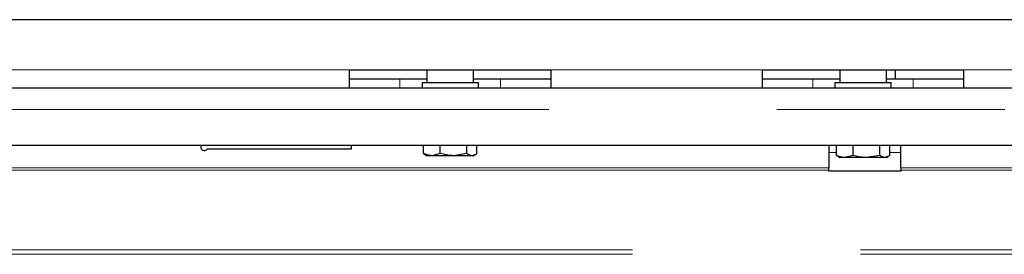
# Model space of a CAD drawing. Header units: millimetres. Extents: x 37 to 252, y 66 to 151.
# Tile 30 of 68: x 108.67 to 114.15, y 89.1 to 90.41. Entities that reach past the tile are written whole.
import ezdxf

# ---------------------------------------------------------------- set-up
doc = ezdxf.new("R2010")
doc.units = ezdxf.units.MM
doc.linetypes.add('PHANTOM', pattern=[12.7, 6.35, -1.27, 1.27, -1.27, 1.27, -1.27])

msp = doc.modelspace()

# ---------------------------------------------------------------- linework, layer by layer
at = {"color": 7, "linetype": 'Continuous', "lineweight": 25}
for p, q in [((115.5787, 90.413), (107.7487, 90.413)), ((110.5037, 90.133), (111.6237, 90.133)), ((110.5037, 90.033), (110.5037, 90.133)), ((110.9337, 90.133), (110.9337, 90.063)), ((111.1937, 90.063), (111.1937, 90.133)), ((111.6237, 90.133), (111.6237, 90.033)), ((112.8037, 90.133), (113.9237, 90.133)), ((112.8037, 90.033), (112.8037, 90.133)), ((113.2337, 90.133), (113.2337, 90.063)), ((113.4937, 90.063), (113.4937, 90.133)), ((113.5437, 90.083), (113.5437, 90.133)), ((113.9237, 90.133), (113.9237, 90.033)), ((110.5037, 90.083), (110.7837, 90.083)), ((110.7837, 90.083), (110.9337, 90.083)), ((111.1937, 90.083), (111.3437, 90.083)), ((111.3437, 90.083), (111.6237, 90.083)), ((112.8037, 90.083), (113.0837, 90.083)), ((113.0837, 90.083), (113.2337, 90.083)), ((113.4937, 90.083), (113.6437, 90.083)), ((113.6437, 90.083), (113.9237, 90.083)), ((105.2637, 90.033), (125.6493, 90.033)), ((110.9067, 90.063), (110.9067, 90.033)), ((110.9067, 90.063), (111.0905, 90.063)), ((111.0905, 90.063), (111.2207, 90.063)), ((111.2207, 90.033), (111.2207, 90.063)), ((113.2067, 90.063), (113.2067, 90.033)), ((113.2067, 90.063), (113.3905, 90.063)), ((113.3905, 90.063), (113.5207, 90.063)), ((113.5207, 90.033), (113.5207, 90.063)), ((105.2637, 89.713), (125.2708, 89.713)), ((109.711, 89.693), (110.5137, 89.693)), ((110.5137, 89.693), (110.5137, 89.713)), ((110.9152, 89.6664), (110.9152, 89.713)), ((111.0084, 89.6664), (111.0084, 89.713)), ((111.1569, 89.6664), (111.1569, 89.713)), ((111.2122, 89.6664), (111.2122, 89.713)), ((113.1737, 89.713), (113.1737, 89.5879)), ((113.2152, 89.6566), (113.2152, 89.713)), ((113.3084, 89.6566), (113.3084, 89.713)), ((113.4569, 89.6566), (113.4569, 89.713)), ((113.5122, 89.6566), (113.5122, 89.713)), ((113.5737, 89.5879), (113.5737, 89.713)), ((110.9152, 89.6664), (110.9242, 89.6617)), ((110.9239, 89.6604), (110.9337, 89.6547)), ((110.9618, 89.6547), (110.9337, 89.6547)), ((111.0084, 89.6664), (110.9618, 89.6547)), ((111.0827, 89.6547), (110.9618, 89.6547)), ((111.1569, 89.6664), (111.0827, 89.6547)), ((111.1846, 89.6547), (111.0827, 89.6547)), ((111.1937, 89.6547), (111.1846, 89.6547)), ((111.1937, 89.6547), (111.2036, 89.6604)), ((113.2152, 89.6566), (113.2242, 89.6519)), ((113.2239, 89.6506), (113.2337, 89.645)), ((113.2618, 89.645), (113.2337, 89.645)), ((113.3084, 89.6566), (113.2618, 89.645)), ((113.3827, 89.645), (113.2618, 89.645)), ((113.4569, 89.6566), (113.3827, 89.645)), ((113.4846, 89.645), (113.3827, 89.645)), ((113.4937, 89.645), (113.4846, 89.645)), ((113.4937, 89.645), (113.5036, 89.6506)), ((113.1737, 89.5738), (113.1737, 89.5879)), ((113.1737, 89.5683), (113.1737, 89.5738)), ((113.5737, 89.5879), (113.5737, 89.5738)), ((113.5737, 89.5738), (113.5737, 89.5683)), ((113.5737, 89.5683), (113.1737, 89.5683))]:
    msp.add_line(p, q, dxfattribs=at)
at = {"color": 8, "linetype": 'PHANTOM', "lineweight": 18}
for p, q in [((108.5437, 90.133), (110.5037, 90.133)), ((111.6237, 90.133), (112.8037, 90.133)), ((113.9237, 90.133), (115.5687, 90.133)), ((110.7837, 90.083), (110.7837, 90.033)), ((111.3437, 90.083), (111.3437, 90.033)), ((113.0837, 90.083), (113.0837, 90.033)), ((113.6437, 90.083), (113.6437, 90.033)), ((105.2637, 89.913), (125.4823, 89.913)), ((113.1737, 89.673), (113.2152, 89.673)), ((113.5122, 89.673), (113.5737, 89.673)), ((108.2937, 89.5879), (113.1737, 89.5879)), ((113.1737, 89.5738), (108.2937, 89.5738)), ((113.5737, 89.5879), (115.4737, 89.5879)), ((115.4737, 89.5738), (113.5737, 89.5738)), ((105.7297, 89.1302), (124.9144, 89.1302)), ((105.7297, 89.1047), (124.9049, 89.1047))]:
    msp.add_line(p, q, dxfattribs=at)
at = {"color": 7, "linetype": 'Continuous', "lineweight": 25}
msp.add_arc((109.6937, 89.703), 0.02, 150, 330, dxfattribs=at)
for points, knots in [([(110.9618, 89.6547), (110.9607, 89.6548), (110.945, 89.6549), (110.9295, 89.6608), (110.9152, 89.6664)], [0, 0, 0, 0, 0.07021, 1, 1, 1, 1]), ([(111.0827, 89.6547), (111.0809, 89.6548), (111.0558, 89.6549), (111.0312, 89.6608), (111.0084, 89.6664)], [0, 0, 0, 0, 0.070204, 1, 1, 1, 1]), ([(111.1846, 89.6547), (111.1823, 89.6549), (111.1729, 89.6555), (111.1638, 89.6617), (111.1569, 89.6664)], [0, 0, 0, 0, 0.244362, 1, 1, 1, 1]), ([(111.2122, 89.6664), (111.2102, 89.6648), (111.2012, 89.658), (111.1918, 89.6561), (111.1846, 89.6547)], [0, 0, 0, 0, 0.226902, 1, 1, 1, 1]), ([(113.2618, 89.645), (113.2607, 89.645), (113.245, 89.6451), (113.2295, 89.6511), (113.2152, 89.6566)], [0, 0, 0, 0, 0.070219, 1, 1, 1, 1]), ([(113.3827, 89.645), (113.3809, 89.645), (113.3558, 89.6451), (113.3312, 89.6511), (113.3084, 89.6566)], [0, 0, 0, 0, 0.0702342, 1, 1, 1, 1]), ([(113.4846, 89.645), (113.4823, 89.6451), (113.4729, 89.6457), (113.4638, 89.6519), (113.4569, 89.6566)], [0, 0, 0, 0, 0.244374, 1, 1, 1, 1]), ([(113.5122, 89.6566), (113.5102, 89.655), (113.5012, 89.6482), (113.4918, 89.6464), (113.4846, 89.645)], [0, 0, 0, 0, 0.2268982, 1, 1, 1, 1])]:
    msp.add_open_spline(points, degree=3, knots=knots, dxfattribs=at)

doc.saveas('drawing.dxf')
